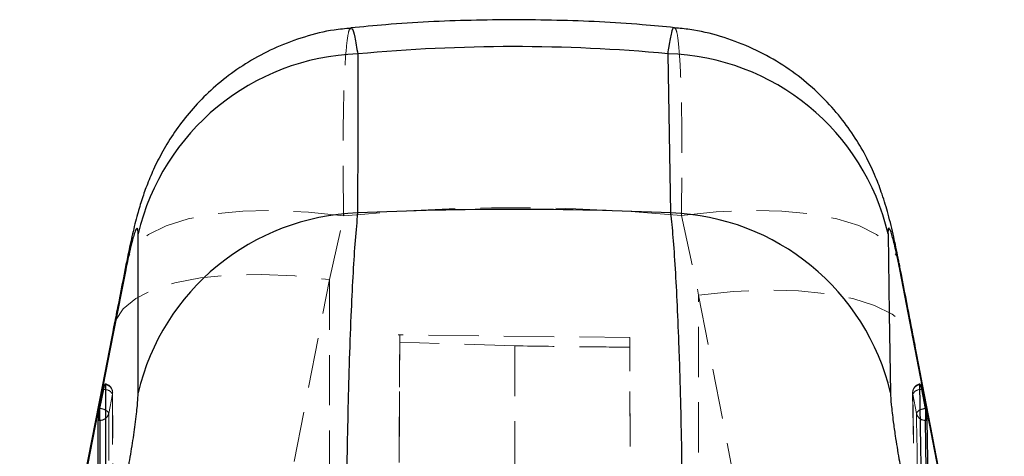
# Model space of a CAD drawing. Header units: millimetres. Extents: x 50 to 364, y 8 to 287.
# Tile 13 of 16: x 205 to 230, y 276 to 287. Entities that reach past the tile are written whole.
import ezdxf

# ---------------------------------------------------------------- set-up
doc = ezdxf.new("R2010")
doc.units = ezdxf.units.MM
doc.linetypes.add('HIDDEN', pattern=[1.905, 1.27, -0.635])

msp = doc.modelspace()

# ---------------------------------------------------------------- linework, layer by layer
at = {"color": 7, "linetype": 'HIDDEN', "lineweight": 18}
for p, q in [((212.861617, 280.508556), (213.216816, 282.118653)), ((221.740007, 282.126442), (222.176779, 280.116004)), ((210.499994, 268.437699), (212.861617, 280.508556)), ((212.861617, 280.508556), (212.861617, 268.517908)), ((222.176779, 280.116004), (224.427947, 268.441454)), ((222.176779, 268.517908), (222.176779, 280.116004)), ((220.436057, 279.044673), (214.587903, 279.113617)), ((214.337871, 211.640303), (214.63154, 278.927159)), ((217.534043, 278.835249), (214.63154, 278.927159)), ((217.534043, 278.835249), (217.534043, 266.6374)), ((220.730208, 211.645516), (220.437118, 278.799508)), ((207.285679, 277.126592), (207.382002, 277.615559)), ((207.387452, 272.68852), (207.385615, 277.652909)), ((227.578087, 277.649221), (227.657064, 272.684809)), ((227.580966, 277.615537), (227.67581, 277.12657))]:
    msp.add_line(p, q, dxfattribs=at)
at = {"color": 7, "linetype": 'Continuous', "lineweight": 25}
for p, q in [((208.027159, 277.645656), (208.028896, 281.663068)), ((207.715041, 280.755565), (207.400347, 279.147022)), ((227.641048, 278.754525), (227.254161, 280.762382)), ((207.400347, 279.147022), (205.038811, 267.07707)), ((229.891925, 267.082859), (227.641048, 278.754525)), ((207.063776, 277.252041), (207.160096, 277.741008)), ((227.801625, 277.740785), (227.89646, 277.251818)), ((207.060978, 277.237625), (207.063776, 277.252041)), ((207.060978, 276.955177), (207.060978, 277.237625)), ((227.89646, 277.251818), (227.90062, 277.229913)), ((227.90062, 277.229913), (227.90062, 276.955177)), ((207.024893, 271.953729), (207.023243, 276.955177)), ((207.023243, 276.955177), (207.060978, 276.955177)), ((227.90062, 276.955177), (227.937803, 276.955177)), ((227.937803, 276.955177), (228.01764, 271.953729))]:
    msp.add_line(p, q, dxfattribs=at)
at = {"color": 8, "linetype": 'Continuous', "lineweight": 25}
for p, q in [((207.729541, 280.92688), (207.715041, 280.755565)), ((227.23983, 280.917571), (227.254161, 280.762382)), ((207.400347, 279.147022), (207.415494, 279.321612)), ((227.626137, 278.912385), (227.641048, 278.754525)), ((207.160096, 277.741008), (207.202695, 277.732056)), ((227.763424, 277.732917), (227.801625, 277.740785))]:
    msp.add_line(p, q, dxfattribs=at)
at = {"color": 7, "linetype": 'Continuous', "lineweight": 25, "flags": 128}
for points in [[(213.571, 286.212799), (213.569821, 284.186982), (213.568652, 282.193598)], [(221.476722, 282.193274), (221.440517, 284.188916), (221.403799, 286.218733)], [(226.956183, 281.667874), (226.988133, 279.641364), (227.01963, 277.648986)], [(207.415615, 279.32236), (207.126862, 277.84595), (205.054088, 267.252062)], [(207.201713, 277.857528), (207.201784, 277.671997), (207.202067, 276.929863), (207.203193, 273.96134), (207.203596, 272.893128)], [(227.840525, 272.893116), (227.837586, 273.078647), (227.825835, 273.82077), (227.778943, 276.789249), (227.762112, 277.85755)]]:
    msp.add_lwpolyline(points, dxfattribs=at)
at = {"color": 7, "linetype": 'HIDDEN', "lineweight": 18, "flags": 128}
for points in [[(213.216816, 282.118653), (212.332648, 282.214195), (211.479152, 282.255009), (210.675374, 282.24019), (209.939249, 282.170084), (209.287206, 282.046233), (208.733794, 281.87142), (208.291363, 281.649534), (207.969786, 281.385538), (207.776239, 281.085309), (207.729541, 280.92688)], [(221.740007, 282.126442), (222.621989, 282.219984), (223.473753, 282.259212), (224.276416, 282.24323), (225.012181, 282.172409), (225.664737, 282.048323), (226.219617, 281.873722), (226.664518, 281.652474), (226.989578, 281.389483), (227.187589, 281.090573), (227.23983, 280.917571)], [(207.415494, 279.321612), (207.460826, 279.474375), (207.652505, 279.772513), (207.971143, 280.034844), (208.409694, 280.255546), (208.958457, 280.429766), (209.605294, 280.553617), (210.335897, 280.624394), (211.134106, 280.64051), (211.982266, 280.601606), (212.861617, 280.508556)], [(222.176779, 280.116004), (223.052759, 280.206562), (223.897894, 280.243509), (224.693654, 280.226019), (225.422592, 280.154471), (226.068724, 280.030441), (226.617884, 279.856645), (227.05803, 279.636905), (227.379513, 279.376027), (227.575283, 279.079732), (227.626137, 278.912385)], [(207.382002, 277.615559), (207.382071, 277.430017), (207.382343, 276.687883), (207.383423, 273.719337), (207.383809, 272.651114)], [(227.659639, 272.650969), (227.65669, 272.836511), (227.6449, 273.578644), (227.597854, 276.547213), (227.580966, 277.615537)], [(207.287365, 272.125088), (207.287303, 272.31063), (207.287055, 273.052764), (207.286054, 276.02131), (207.285679, 277.126592)], [(227.67581, 277.12657), (227.678758, 276.941039), (227.690557, 276.198894), (227.737864, 273.230337), (227.755524, 272.124954)]]:
    msp.add_lwpolyline(points, dxfattribs=at)
at = {"color": 8, "linetype": 'Continuous', "lineweight": 25, "flags": 128}
for points in [[(207.060978, 276.955177), (207.061834, 274.443813), (207.062642, 272.050914)], [(227.978474, 272.06827), (227.94056, 274.444327), (227.90062, 276.955177)]]:
    msp.add_lwpolyline(points, dxfattribs=at)
at = {"color": 7, "linetype": 'Continuous', "lineweight": 25}
for centre, radius, start, end in [((213.777373, 280.311069), 5.905337, 92.0027101, 166.7649021), ((221.224047, 280.336834), 5.884645, 13.0727859, 88.2495803), ((213.775388, 276.291678), 5.90554, 92.0061726, 166.7457588), ((221.272577, 276.291634), 5.905169, 13.2887249, 88.0188604)]:
    msp.add_arc(centre, radius, start, end, dxfattribs=at)
at = {"color": 7, "linetype": 'HIDDEN', "lineweight": 18}
for centre, radius, start, end in [((207.157302, 277.652826), 0.228375, 0.0211504, 79.6632624), ((227.805777, 277.652826), 0.228375, 100.28873, 180.9046633), ((207.173843, 277.648612), 0.210767, 350.9775403, 82.401505), ((207.180192, 277.50118), 0.23197, 29.5429136, 84.4330626), ((227.790014, 277.647866), 0.211532, 97.5795908, 188.7911843), ((227.782377, 277.502958), 0.230739, 94.7116138, 150.7969438), ((207.166357, 277.088953), 0.125117, 17.5074324, 72.3767135), ((207.083056, 277.169257), 0.207066, 305.8462703, 348.1093209), ((227.800579, 277.087229), 0.130825, 103.6758517, 162.4996655), ((227.879218, 277.169076), 0.207802, 191.8032705, 239.3088252)]:
    msp.add_arc(centre, radius, start, end, dxfattribs=at)
at = {"color": 8, "linetype": 'Continuous', "lineweight": 25}
for centre, radius, start, end in [((206.981091, 276.740215), 0.518462, 64.5069474, 80.823197), ((227.981455, 276.730877), 0.527829, 99.2666214, 113.6581842), ((207.062071, 277.197099), 0.241925, 269.7412968, 306.0135186), ((227.899008, 277.197707), 0.242536, 238.7407444, 270.3808091)]:
    msp.add_arc(centre, radius, start, end, dxfattribs=at)
at = {"color": 7, "linetype": 'Continuous', "lineweight": 25}
for centre, major_axis, ratio, start_param, end_param in [((217.519198, 218.538771), (0, 67.859487), 0.787505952, 6.210429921, 6.357133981), ((217.519198, 248.896735), (53.43975, 0), 0.624782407, 1.496672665, 1.644789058)]:
    msp.add_ellipse(centre, major_axis=major_axis, ratio=ratio, start_param=start_param, end_param=end_param, dxfattribs=at)
at = {"color": 7, "linetype": 'HIDDEN', "lineweight": 18}
msp.add_ellipse((217.519198, 218.538771), major_axis=(0, 63.786947), ratio=0.83778504, start_param=6.20412039, end_param=6.363781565, dxfattribs=at)
at = {"color": 7, "linetype": 'Continuous', "lineweight": 25}
for points, knots in [([(221.568224, 286.87697), (221.296766, 286.903117), (220.308385, 286.998319), (218.596143, 287.079493), (216.435718, 287.079235), (214.701716, 286.996987), (213.691831, 286.898203), (213.397983, 286.869459)], [0, 0, 0, 0, 0.10000661, 0.364123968, 0.627898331, 0.891728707, 1, 1, 1, 1]), ([(213.398612, 286.861055), (213.257037, 286.849286), (212.859609, 286.816248), (212.229894, 286.655634), (211.53004, 286.399782), (210.889333, 286.069176), (210.312324, 285.682355), (209.802523, 285.250987), (209.361509, 284.788895), (208.989263, 284.309929), (208.684251, 283.829326), (208.444072, 283.365635), (208.262658, 282.937674), (208.122381, 282.539629), (207.999307, 282.125504), (207.885224, 281.668462), (207.793647, 281.25612), (207.743881, 280.995088), (207.730826, 280.926612)], [0, 0, 0, 0, 0.046467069, 0.13044251, 0.211659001, 0.290152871, 0.365884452, 0.438739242, 0.508523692, 0.574956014, 0.637603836, 0.695803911, 0.748073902, 0.79483884, 0.845340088, 0.910340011, 0.976479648, 1, 1, 1, 1]), ([(227.238886, 280.91728), (227.230265, 280.963597), (227.186085, 281.200945), (227.095473, 281.622498), (226.972245, 282.135506), (226.824113, 282.63315), (226.643653, 283.117033), (226.42109, 283.597945), (226.129031, 284.105689), (225.758471, 284.623989), (225.303127, 285.134593), (224.76255, 285.615731), (224.14436, 286.043883), (223.461175, 286.401736), (222.726498, 286.66873), (222.088995, 286.828217), (221.696985, 286.858276), (221.567457, 286.868208)], [0, 0, 0, 0, 0.015780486, 0.080866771, 0.15702552, 0.222048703, 0.275262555, 0.334041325, 0.398160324, 0.46746864, 0.542140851, 0.621144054, 0.703077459, 0.786887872, 0.871896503, 0.957672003, 1, 1, 1, 1]), ([(213.568652, 282.193598), (213.54726, 281.976547), (213.506681, 281.564806), (213.452001, 280.70949), (213.401846, 279.709374), (213.358167, 278.554516), (213.322915, 277.286073), (213.298504, 275.993688), (213.284518, 274.665837), (213.286145, 273.79432), (213.286959, 273.358558)], [0, 0, 0, 0, 0.132849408, 0.252012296, 0.371175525, 0.506324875, 0.628859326, 0.751394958, 0.875696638, 1, 1, 1, 1]), ([(221.766753, 273.357999), (221.767761, 273.7299), (221.769975, 274.546877), (221.757778, 275.838218), (221.731081, 277.302919), (221.690998, 278.665416), (221.641765, 279.86667), (221.591549, 280.810387), (221.536482, 281.61309), (221.496642, 281.999879), (221.476722, 282.193274)], [0, 0, 0, 0, 0.106309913, 0.233537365, 0.360762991, 0.523361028, 0.642348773, 0.761337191, 0.880668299, 1, 1, 1, 1]), ([(208.028888, 281.663079), (208.028888, 281.663516), (208.028899, 281.737808), (208.017735, 281.831619), (207.97449, 281.790892), (207.910366, 281.612922), (207.825333, 281.293777), (207.752438, 280.938062), (207.715041, 280.755565)], [0, 0, 0, 0, 0.001201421, 0.204636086, 0.408047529, 0.546677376, 0.767426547, 1, 1, 1, 1]), ([(227.254161, 280.762382), (227.253342, 280.766628), (227.218844, 280.945483), (227.15021, 281.27663), (227.073792, 281.583158), (227.013333, 281.771906), (226.970133, 281.842168), (226.95546, 281.767344), (226.956083, 281.68164), (226.956183, 281.667874)], [0, 0, 0, 0, 0.005216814, 0.219787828, 0.434651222, 0.550718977, 0.75391164, 0.960473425, 1, 1, 1, 1]), ([(207.730442, 280.931473), (207.656995, 280.556195), (207.55207, 280.020081), (207.447117, 279.483099), (207.415631, 279.322003)], [0, 0, 0, 0, 0.699996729, 1, 1, 1, 1]), ([(227.626057, 278.912787), (227.569594, 279.205875), (227.440539, 279.875771), (227.311663, 280.544845), (227.239172, 280.921192)], [0, 0, 0, 0, 0.437511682, 1, 1, 1, 1]), ([(229.876886, 267.240048), (229.666493, 268.330168), (228.915541, 272.221106), (228.166626, 276.112053), (227.627533, 278.912876)], [0, 0, 0, 0, 0.280169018, 1, 1, 1, 1]), ([(207.160096, 277.741008), (207.163745, 277.758853), (207.171965, 277.799061), (207.184081, 277.84784), (207.190332, 277.863925), (207.193457, 277.871967)], [0, 0, 0, 0, 0.285194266, 0.642596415, 1, 1, 1, 1]), ([(207.197844, 277.874783), (207.198538, 277.875504), (207.201321, 277.878393), (207.201545, 277.866473), (207.201713, 277.857528)], [0, 0, 0, 0, 0.24950416, 1, 1, 1, 1]), ([(227.762112, 277.85755), (227.762104, 277.859432), (227.762057, 277.871023), (227.762517, 277.881191), (227.764918, 277.877206), (227.765004, 277.877063)], [0, 0, 0, 0, 0.157403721, 0.969705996, 1, 1, 1, 1]), ([(227.771624, 277.866413), (227.774883, 277.85617), (227.781401, 277.835685), (227.792422, 277.787154), (227.799267, 277.752664), (227.801625, 277.740785)], [0, 0, 0, 0, 0.395978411, 0.791949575, 1, 1, 1, 1]), ([(207.777588, 275.731922), (207.778493, 275.736833), (207.812743, 275.922617), (207.878717, 276.307691), (207.94737, 276.778445), (207.997159, 277.186282), (208.023213, 277.468438), (208.026117, 277.598866), (208.027159, 277.645656)], [0, 0, 0, 0, 0.006657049, 0.251811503, 0.497183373, 0.63198472, 0.867979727, 1, 1, 1, 1]), ([(227.01963, 277.648986), (227.023579, 277.560408), (227.027547, 277.471418), (227.051211, 277.221729), (227.080262, 276.970777), (227.146645, 276.499909), (227.212905, 276.088113), (227.261962, 275.816218), (227.276538, 275.735431)], [0, 0, 0, 0, 0.235155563, 0.236248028, 0.472331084, 0.635245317, 0.891621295, 1, 1, 1, 1]), ([(207.023243, 276.955177), (207.023688, 276.967736), (207.024577, 276.992853), (207.03154, 277.055452), (207.04183, 277.128272), (207.052357, 277.191639), (207.058957, 277.226842), (207.060978, 277.237625)], [0, 0, 0, 0, 0.223189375, 0.446339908, 0.671050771, 0.8992407, 1, 1, 1, 1]), ([(227.90062, 277.229913), (227.905197, 277.20434), (227.914353, 277.153189), (227.926012, 277.075461), (227.934286, 277.008882), (227.937377, 276.971662), (227.937732, 276.957918), (227.937803, 276.955177)], [0, 0, 0, 0, 0.2374739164, 0.4749947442, 0.7104384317, 0.9422461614, 1, 1, 1, 1])]:
    msp.add_open_spline(points, degree=3, knots=knots, dxfattribs=at)
at = {"color": 7, "linetype": 'HIDDEN', "lineweight": 18}
for points, knots in [([(213.216816, 282.118653), (213.216344, 282.14475), (213.208411, 282.583546), (213.19954, 283.414195), (213.203846, 284.480794), (213.224071, 285.388215), (213.260824, 286.163511), (213.311908, 286.650496), (213.3612, 286.869061), (213.390681, 286.853003), (213.399966, 286.847946)], [0, 0, 0, 0, 0.009398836, 0.158030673, 0.311354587, 0.458492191, 0.610196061, 0.798845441, 0.936646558, 1, 1, 1, 1]), ([(221.567428, 286.867895), (221.583071, 286.857918), (221.617773, 286.835785), (221.665292, 286.541565), (221.706996, 286.026375), (221.737364, 285.287156), (221.753857, 284.391477), (221.757189, 283.335534), (221.74579, 282.53342), (221.740007, 282.126442)], [0, 0, 0, 0, 0.115921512, 0.257159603, 0.414953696, 0.55825484, 0.705766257, 0.850710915, 1, 1, 1, 1]), ([(214.63154, 278.927159), (214.631932, 279.010466), (214.632498, 279.130928), (214.632389, 279.096473), (214.632356, 279.085845)], [0, 0, 0, 0, 0.691556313, 1, 1, 1, 1]), ([(214.63231, 279.064555), (214.632032, 278.994304), (214.631476, 278.853803), (214.629489, 278.379975), (214.626695, 277.722568), (214.623121, 276.888104), (214.618857, 275.898263), (214.615227, 275.058581), (214.613075, 274.561934), (214.61262, 274.456967)], [0, 0, 0, 0, 0.15953215, 0.319064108, 0.478603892, 0.638144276, 0.797693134, 0.957242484, 1, 1, 1, 1]), ([(220.435953, 279.036772), (220.435944, 279.039123), (220.435815, 279.075573), (220.436271, 278.981368), (220.436916, 278.842906), (220.437118, 278.799508)], [0, 0, 0, 0, 0.0452020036, 0.7007410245, 1, 1, 1, 1]), ([(220.455772, 274.386593), (220.454099, 274.772779), (220.450754, 275.545153), (220.446353, 276.566105), (220.442579, 277.445552), (220.43957, 278.151913), (220.437347, 278.679611), (220.436624, 278.858054), (220.436263, 278.947276)], [0, 0, 0, 0, 0.166669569, 0.333339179, 0.500009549, 0.666679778, 0.833339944, 1, 1, 1, 1]), ([(220.437118, 278.799508), (220.039568, 278.804022), (219.071865, 278.815008), (218.104183, 278.827745), (217.534043, 278.835249)], [0, 0, 0, 0, 0.410818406, 1, 1, 1, 1])]:
    msp.add_open_spline(points, degree=3, knots=knots, dxfattribs=at)
at = {"color": 8, "linetype": 'Continuous', "lineweight": 25}
for points, knots in [([(213.399966, 286.847946), (213.411101, 286.852684), (213.441994, 286.865828), (213.499315, 286.668537), (213.546889, 286.366084), (213.571, 286.212799)], [0, 0, 0, 0, 0.217503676, 0.603426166, 1, 1, 1, 1]), ([(221.403799, 286.218733), (221.412627, 286.282074), (221.444326, 286.509522), (221.496962, 286.766177), (221.542904, 286.90699), (221.564599, 286.872405), (221.567428, 286.867895)], [0, 0, 0, 0, 0.150281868, 0.539644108, 0.939964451, 1, 1, 1, 1])]:
    msp.add_open_spline(points, degree=3, knots=knots, dxfattribs=at)

doc.saveas('drawing.dxf')
